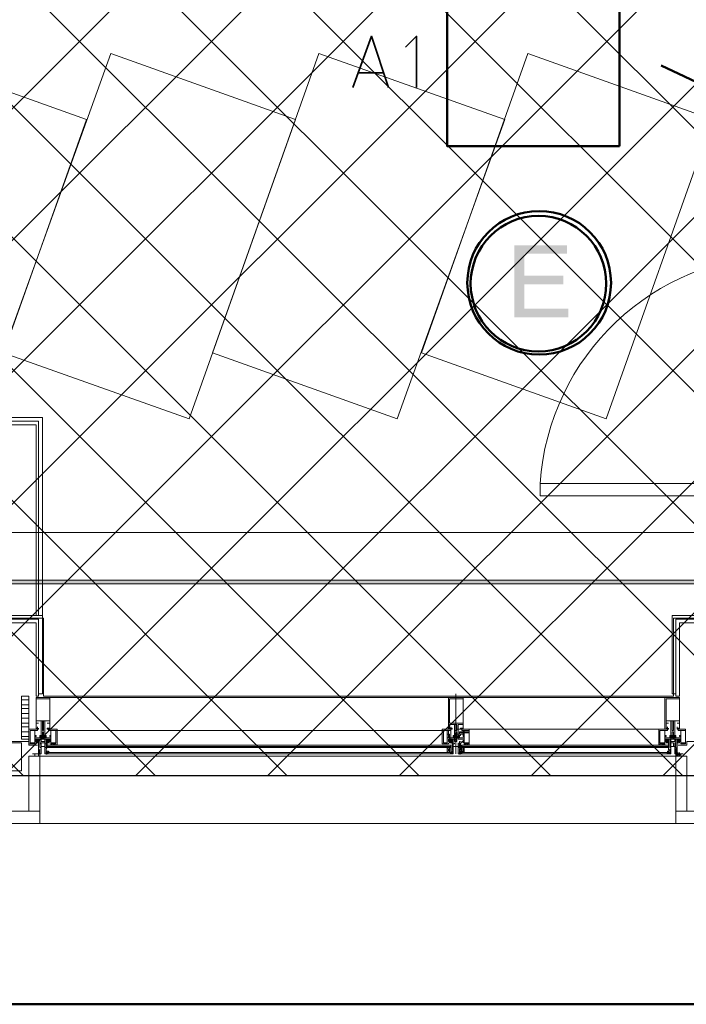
# Model space of a CAD drawing. Header units: millimetres. Extents: x 0.9 to 32.8, y 0.3 to 23.1.
# Tile 68 of 111: x 18.3 to 19.2, y 0.4 to 1.7. Entities that reach past the tile are written whole.
import ezdxf

# ---------------------------------------------------------------- set-up
doc = ezdxf.new("R2010")
doc.units = ezdxf.units.MM
doc.layers.add('PDF_Geometry', color=9, linetype='Continuous', true_color=0x808080)
doc.layers.add('PDF_Solid Fills', color=7, linetype='Continuous')

msp = doc.modelspace()

# ---------------------------------------------------------------- hatches: boundary and pattern name
h = msp.add_hatch()
h.set_pattern_fill('ANSI37', color=256, scale=0.04)
h.paths.add_polyline_path([(14.5873, 4.1666), (23.317, 4.1666), (23.317, 0.705), (14.5873, 0.705)])
at = {"layer": 'PDF_Solid Fills', "transparency": 33554559}
msp.add_hatch(color=256, dxfattribs=at).paths.add_polyline_path([(19.0738, 1.4283), (19.0021, 1.4283), (19.0021, 1.33), (19.0755, 1.33), (19.0755, 1.3416), (19.0154, 1.3416), (19.0154, 1.375), (19.0688, 1.375), (19.0688, 1.3866), (19.0154, 1.3866), (19.0154, 1.4166), (19.0738, 1.4166)])
at = {"layer": 'PDF_Solid Fills', "true_color": 0x808080, "transparency": 33554559}
msp.add_hatch(color=8, dxfattribs=at).paths.add_polyline_path([(28.2152, 0.9683), (28.2152, 0.9716), (1.3427, 0.9716), (1.3427, 0.9666), (28.2152, 0.9666)])

# ---------------------------------------------------------------- linework, layer by layer
msp.add_lwpolyline([(14.5873, 4.1666), (23.317, 4.1666), (23.317, 0.705), (14.5873, 0.705)], close=True)
at = {"layer": 'PDF_Geometry', "color": 5, "lineweight": 50}
msp.add_lwpolyline([(32.6933, 0.3933), (32.6933, 22.9893), (1.0026, 22.9893), (1.0026, 0.3933)], close=True, dxfattribs=at)
at = {"layer": 'PDF_Geometry', "color": 254, "lineweight": 18, "true_color": 0xdcdcdc}
for points in [[(19.3154, 1.0366), (19.3154, 2.8999), (15.8622, 2.8999), (15.8622, 1.0366)], [(18.2638, 1.0366), (19.3154, 1.0366), (19.3154, 0.92), (19.2188, 0.92), (19.2188, 0.8133), (18.3605, 0.8133), (18.3605, 0.92), (18.2638, 0.92)]]:
    msp.add_lwpolyline(points, close=True, dxfattribs=at)
at = {"layer": 'PDF_Geometry', "color": 3, "lineweight": 50}
msp.add_lwpolyline([(19.1454, 1.5633), (19.1454, 1.7999), (18.9105, 1.7999), (18.9105, 1.5633)], close=True, dxfattribs=at)
at = {"layer": 'PDF_Geometry', "color": 7, "lineweight": 35}
for points in [[(18.7821, 1.6433), (18.8071, 1.7133), (18.8305, 1.6433)], [(18.8688, 1.6433), (18.8688, 1.7133), (18.8538, 1.6983)], [(18.8238, 1.6633), (18.7888, 1.6633)], [(18.3638, 0.735), (18.3655, 0.735), (18.3638, 0.735)], [(18.3655, 0.7366), (18.3671, 0.735), (18.3655, 0.7366)], [(18.3671, 0.7366), (18.3671, 0.7383)], [(18.9171, 0.735), (18.9171, 0.7366), (18.9155, 0.735)], [(18.9171, 0.7366), (18.9155, 0.735), (18.9155, 0.7366)], [(18.9271, 0.7366), (18.9288, 0.735), (18.9271, 0.7366)], [(18.9288, 0.735), (18.9271, 0.735)], [(18.9304, 0.7366), (18.9304, 0.7383)], [(19.2121, 0.735), (19.2121, 0.7366), (19.2105, 0.735)], [(19.2121, 0.7366), (19.2105, 0.735), (19.2105, 0.7366)]]:
    msp.add_lwpolyline(points, dxfattribs=at)
at = {"layer": 'PDF_Geometry', "lineweight": 18}
for points in [[(18.0221, 1.2816), (18.2738, 1.1916), (18.4188, 1.5999), (18.1671, 1.6899)], [(18.3055, 1.2816), (18.5588, 1.1916), (18.7038, 1.5999), (18.4521, 1.6899)], [(18.5905, 1.2816), (18.8421, 1.1916), (18.9888, 1.5999), (18.7355, 1.6899)], [(18.8755, 1.2816), (19.1271, 1.1916), (19.2721, 1.5999), (19.0205, 1.6899)], [(19.3638, 1.0866), (19.3638, 1.1033), (19.0371, 1.1033), (19.0371, 1.0866)], [(18.3405, 0.755), (18.3405, 0.8133), (18.3305, 0.8133), (18.3305, 0.755)], [(18.3505, 0.8133), (18.3538, 0.8133)], [(18.3521, 0.77), (18.3521, 0.7683), (18.3538, 0.7683), (18.3538, 0.77), (18.3538, 0.7683), (18.3521, 0.7683), (18.3521, 0.77), (18.3505, 0.77), (18.3505, 0.7683), (18.3505, 0.8116), (18.3688, 0.8116), (18.3688, 0.7683), (18.3688, 0.77), (18.3655, 0.77), (18.3671, 0.77), (18.3671, 0.7683), (18.3655, 0.7683), (18.3655, 0.77), (18.3688, 0.77), (18.3688, 0.7766), (18.3655, 0.7766), (18.3688, 0.7766), (18.3688, 0.78), (18.3621, 0.78), (18.3621, 0.7616), (18.3621, 0.7583), (18.3605, 0.7583), (18.3621, 0.7583), (18.3621, 0.76), (18.3605, 0.76), (18.3605, 0.765), (18.3588, 0.765), (18.3588, 0.76), (18.3571, 0.76), (18.3571, 0.7583), (18.3571, 0.78), (18.3505, 0.78), (18.3505, 0.7766), (18.3538, 0.7766), (18.3505, 0.7766), (18.3505, 0.77), (18.3521, 0.77), (18.3521, 0.7683), (18.3505, 0.77), (18.3521, 0.7683), (18.3521, 0.77), (18.3521, 0.7716)], [(18.3688, 0.78), (18.3688, 0.81), (18.3505, 0.81), (18.3505, 0.78)], [(18.9321, 0.7766), (18.9321, 0.81), (18.9138, 0.81), (18.9138, 0.7766)], [(19.2271, 0.78), (19.2271, 0.81), (19.2088, 0.81), (19.2088, 0.78)], [(18.3605, 0.7666), (18.3605, 0.78), (18.3588, 0.78), (18.3588, 0.7666)], [(19.2188, 0.7666), (19.2188, 0.78), (19.2171, 0.78), (19.2171, 0.7666)], [(18.3488, 0.7666), (18.3421, 0.7666), (18.3421, 0.75), (18.3488, 0.75)], [(18.3521, 0.77), (18.3505, 0.77), (18.3505, 0.7683), (18.3538, 0.7683), (18.3521, 0.7683)], [(18.3505, 0.7683), (18.3505, 0.77), (18.3505, 0.7683), (18.3521, 0.77)], [(18.3705, 0.7666), (18.3771, 0.7666), (18.3771, 0.75), (18.3705, 0.75)], [(18.9104, 0.7666), (18.9055, 0.7666), (18.9055, 0.75), (18.9104, 0.75)], [(18.9138, 0.77), (18.9155, 0.77), (18.9155, 0.7683), (18.9171, 0.7683), (18.9121, 0.7683), (18.9138, 0.7683)], [(18.9238, 0.7666), (18.9238, 0.775), (18.9205, 0.775), (18.9205, 0.7666)], [(18.9304, 0.77), (18.9321, 0.77), (18.9321, 0.7683), (18.9288, 0.7683), (18.9288, 0.77)], [(18.9321, 0.76), (18.9321, 0.7666), (18.9338, 0.7666), (18.9321, 0.765), (18.9321, 0.7616), (18.9338, 0.76)], [(18.9338, 0.7666), (18.9404, 0.7666), (18.9404, 0.75), (18.9338, 0.75)], [(19.2071, 0.7666), (19.2004, 0.7666), (19.2004, 0.75), (19.2071, 0.75)], [(19.2105, 0.7716), (19.2105, 0.77), (19.2105, 0.7683), (19.2121, 0.7683), (19.2071, 0.7683), (19.2088, 0.7683), (19.2088, 0.77), (19.2088, 0.7683), (19.2105, 0.77), (19.2088, 0.7683), (19.2105, 0.77)], [(19.2105, 0.77), (19.2121, 0.7683), (19.2105, 0.7683)], [(19.2238, 0.7683), (19.2254, 0.7683), (19.2254, 0.77)], [(19.2288, 0.7666), (19.2354, 0.7666), (19.2354, 0.75), (19.2288, 0.75)], [(18.3571, 0.7516), (18.3621, 0.7516), (18.3621, 0.755), (18.3571, 0.755)], [(18.3621, 0.7483), (18.3621, 0.755), (18.3571, 0.755), (18.3638, 0.755), (18.3638, 0.7483)], [(18.3588, 0.76), (18.3588, 0.7583)], [(18.3605, 0.7583), (18.3605, 0.7566)], [(18.3638, 0.7583), (18.3638, 0.7566)], [(18.3705, 0.7516), (18.3671, 0.7516), (18.3671, 0.75), (18.3655, 0.75), (18.3655, 0.755), (18.3705, 0.755)], [(18.3655, 0.7533), (18.3671, 0.755), (18.3655, 0.755)], [(18.9138, 0.7566), (18.9138, 0.7616), (18.9105, 0.7616), (18.9105, 0.7566)], [(18.9121, 0.7566), (18.9121, 0.7616), (18.9105, 0.7616), (18.9105, 0.7566)], [(18.9204, 0.7583), (18.9188, 0.7566), (18.9188, 0.7583), (18.9188, 0.76), (18.9188, 0.7583), (18.9204, 0.76), (18.9204, 0.7583), (18.9221, 0.7566), (18.9221, 0.7583)], [(18.9188, 0.75), (18.9188, 0.755), (18.9238, 0.755), (18.9188, 0.755)], [(18.9238, 0.7516), (18.9204, 0.7516), (18.9204, 0.755), (18.9238, 0.755)], [(18.9321, 0.7616), (18.9321, 0.765), (18.9271, 0.765), (18.9271, 0.7616)], [(19.2154, 0.7483), (19.2154, 0.755), (19.2188, 0.755), (19.2138, 0.755), (19.2138, 0.7483)], [(19.2188, 0.7516), (19.2154, 0.7516), (19.2154, 0.755), (19.2205, 0.755), (19.2205, 0.7516)], [(19.2288, 0.7516), (19.2254, 0.7516), (19.2254, 0.75), (19.2238, 0.75), (19.2238, 0.755), (19.2288, 0.755)], [(19.2238, 0.7533), (19.2254, 0.755), (19.2238, 0.755)], [(18.3538, 0.735), (18.3455, 0.735), (18.3538, 0.735), (18.3538, 0.7483)], [(18.3555, 0.7483), (18.3555, 0.7433), (18.3571, 0.7433), (18.3571, 0.745), (18.3605, 0.745), (18.3571, 0.745), (18.3571, 0.7483)], [(18.3638, 0.7483), (18.3638, 0.7433), (18.3621, 0.7433), (18.3621, 0.745), (18.3588, 0.745), (18.3621, 0.745), (18.3621, 0.7483)], [(18.3638, 0.7483), (18.3638, 0.7466), (18.3638, 0.745), (18.3638, 0.7433), (18.3638, 0.7483), (18.3638, 0.7466)], [(18.3655, 0.7466), (18.9155, 0.7466)], [(18.3655, 0.7433), (18.9155, 0.7433)], [(18.3721, 0.7466), (18.3721, 0.7483), (18.3705, 0.7483), (18.3705, 0.7466)], [(18.3738, 0.7483), (18.3738, 0.7466), (18.3738, 0.7483), (18.3738, 0.7466)], [(18.3755, 0.7483), (18.3755, 0.7466), (18.3755, 0.7483), (18.3755, 0.7466)], [(18.9138, 0.7366), (18.9138, 0.7433), (18.9105, 0.7433), (18.9105, 0.7366)], [(18.9121, 0.7383), (18.9121, 0.7416), (18.9105, 0.7416), (18.9105, 0.7383)], [(18.9188, 0.7483), (18.9171, 0.7483), (18.9171, 0.7433), (18.9188, 0.7433), (18.9188, 0.745), (18.9238, 0.745), (18.9188, 0.745)], [(18.9271, 0.7483), (18.9271, 0.7433), (18.9255, 0.7433), (18.9255, 0.745), (18.9204, 0.745), (18.9255, 0.745), (18.9255, 0.7483)], [(18.9271, 0.7433), (18.9271, 0.745), (18.9255, 0.745), (18.9255, 0.7433)], [(18.9271, 0.735), (18.9304, 0.735), (18.9304, 0.7466), (19.2121, 0.7466), (18.9304, 0.7466), (18.9271, 0.7366)], [(18.9304, 0.7366), (18.9271, 0.7366), (18.9271, 0.7416), (18.9288, 0.7416), (18.9288, 0.7466), (18.9304, 0.7466)], [(19.2121, 0.7433), (18.9304, 0.7433)], [(18.9338, 0.7366), (18.9338, 0.7433), (18.9321, 0.7433), (18.9321, 0.7366)], [(18.9338, 0.7383), (18.9338, 0.7416), (18.9321, 0.7416), (18.9321, 0.7383)], [(18.9338, 0.7466), (18.9355, 0.7483), (18.9338, 0.7466), (18.9355, 0.7483)], [(18.9371, 0.7466), (18.9371, 0.7483), (18.9371, 0.7466), (18.9371, 0.7483)], [(18.9388, 0.7466), (18.9388, 0.7483)], [(19.2004, 0.7466), (19.2004, 0.7483), (19.2004, 0.7466), (19.2004, 0.7483)], [(19.2021, 0.7483), (19.2021, 0.7466), (19.2021, 0.7483), (19.2021, 0.7466)], [(19.2071, 0.7466), (19.2071, 0.7483), (19.2038, 0.7483), (19.2038, 0.7466)], [(19.2054, 0.7466), (19.2038, 0.7466), (19.2054, 0.7466), (19.2038, 0.7483), (19.2071, 0.7466), (19.2054, 0.7483), (19.2071, 0.7466), (19.2071, 0.7483), (19.2054, 0.7466), (19.2071, 0.7483)], [(19.2054, 0.7483), (19.2071, 0.7483), (19.2038, 0.7466), (19.2054, 0.7483), (19.2038, 0.7483)], [(19.2138, 0.7483), (19.2138, 0.7433), (19.2154, 0.7433), (19.2154, 0.745), (19.2188, 0.745), (19.2154, 0.745), (19.2154, 0.7483)], [(19.2221, 0.7483), (19.2221, 0.7433), (19.2205, 0.7433), (19.2205, 0.745), (19.2171, 0.745), (19.2205, 0.745), (19.2205, 0.7483)], [(19.2221, 0.745), (19.2221, 0.7433), (19.2221, 0.7483), (19.2221, 0.7466), (19.2221, 0.7483), (19.2221, 0.7466)], [(19.2238, 0.735), (19.2321, 0.735), (19.2238, 0.735), (19.2238, 0.7483)], [(18.3555, 0.6566), (18.3555, 0.7316), (18.3405, 0.7316), (18.3405, 0.6566)], [(18.3555, 0.7316), (18.3505, 0.7316), (18.3488, 0.7316), (18.3488, 0.735), (18.3505, 0.735), (18.3555, 0.735)], [(18.3555, 0.7383), (18.3538, 0.735), (18.3538, 0.7366), (18.3555, 0.7366)], [(18.9155, 0.7366), (18.9155, 0.735), (18.9155, 0.7366), (18.9171, 0.7366), (18.9171, 0.7383), (18.9155, 0.7383)], [(18.9271, 0.7366), (18.9304, 0.7366), (18.9288, 0.7383), (18.9271, 0.7383)], [(19.2121, 0.7366), (19.2121, 0.7383), (19.2105, 0.7383), (19.2105, 0.7366)], [(19.2221, 0.7316), (19.2271, 0.7316), (19.2288, 0.7316), (19.2288, 0.7333), (19.2271, 0.735), (19.2271, 0.7333), (19.2271, 0.7316), (19.2288, 0.7316), (19.2271, 0.7316), (19.2254, 0.7316), (19.2254, 0.7333), (19.2254, 0.735), (19.2254, 0.7333), (19.2254, 0.7316), (19.2254, 0.7333), (19.2254, 0.735), (19.2254, 0.7333), (19.2254, 0.735), (19.2254, 0.7366), (19.2254, 0.735), (19.2254, 0.7366), (19.2254, 0.735), (19.2254, 0.7366), (19.2254, 0.735), (19.2271, 0.735), (19.2271, 0.7366), (19.2271, 0.735), (19.2271, 0.7366), (19.2271, 0.735), (19.2271, 0.7366), (19.2271, 0.735), (19.2221, 0.735)], [(19.2371, 0.6566), (19.2371, 0.7316), (19.2221, 0.7316), (19.2221, 0.6566)], [(19.2238, 0.735), (19.2238, 0.7333), (19.2254, 0.7333), (19.2271, 0.7333), (19.2254, 0.7333), (19.2254, 0.7316), (19.2238, 0.7316), (19.2238, 0.735), (19.2254, 0.735)], [(19.2254, 0.735), (19.2254, 0.7333), (19.2254, 0.7316), (19.2254, 0.7333)], [(19.2254, 0.735), (19.2254, 0.7333)], [(19.2271, 0.735), (19.2271, 0.7333)], [(19.2271, 0.735), (19.2271, 0.7333)], [(18.1888, 0.6566), (18.3555, 0.6566), (18.3555, 0.64), (18.1888, 0.64), (18.0205, 0.64), (18.0205, 0.6566)], [(19.3888, 0.6566), (19.5571, 0.6566), (19.5571, 0.64), (19.3888, 0.64), (19.2221, 0.64), (19.2221, 0.6566)]]:
    msp.add_lwpolyline(points, close=True, dxfattribs=at)
at = {"layer": 'PDF_Geometry', "color": 1, "lineweight": 50}
msp.add_lwpolyline([(19.3371, 1.6099), (19.2021, 1.6733)], dxfattribs=at)
at = {"layer": 'PDF_Geometry', "lineweight": 18}
for points in [[(18.0171, 0.9233), (18.0171, 1.1933), (18.3588, 1.1933), (18.3588, 0.9233)], [(18.0221, 0.9233), (18.0221, 1.1883), (18.3538, 1.1883), (18.3538, 0.9233)], [(18.0271, 0.9233), (18.0271, 1.1833), (18.3505, 1.1833), (18.3505, 0.9233)], [(18.3538, 0.8166), (18.3588, 0.8166), (18.3588, 0.9233), (18.2371, 0.9233)], [(18.3538, 0.8133), (18.3538, 0.9183), (18.2371, 0.9183)], [(18.3505, 0.8133), (18.3505, 0.9133), (18.2371, 0.9133)], [(19.2221, 0.8166), (19.2171, 0.8166), (19.2171, 0.9233), (19.3404, 0.9233)], [(19.3404, 0.9183), (19.2221, 0.9183), (19.2221, 0.8133), (19.2271, 0.8133), (19.2271, 0.9133), (19.3404, 0.9133)], [(18.3305, 0.8083), (18.3405, 0.8083)], [(18.3588, 0.8116), (19.2171, 0.8116)], [(18.9271, 0.76), (18.9255, 0.76), (18.9255, 0.7583), (18.9238, 0.7583), (18.9238, 0.76), (18.9204, 0.76), (18.9204, 0.7583), (18.9204, 0.76), (18.9188, 0.76), (18.9188, 0.7566), (18.9271, 0.7566), (18.9255, 0.7566), (18.9255, 0.7583), (18.9255, 0.7616), (18.9238, 0.7616), (18.9255, 0.7616), (18.9255, 0.775), (18.9321, 0.775), (18.9321, 0.77), (18.9288, 0.77), (18.9288, 0.7683), (18.9288, 0.77), (18.9321, 0.77), (18.9321, 0.7683), (18.9321, 0.8116), (18.9121, 0.8116), (18.9121, 0.7683), (18.9138, 0.7683), (18.9138, 0.77), (18.9155, 0.77), (18.9155, 0.7683), (18.9171, 0.7683), (18.9171, 0.77), (18.9138, 0.77), (18.9138, 0.775), (18.9204, 0.775), (18.9204, 0.7583), (18.9204, 0.76), (18.9221, 0.76), (18.9204, 0.7616), (18.9221, 0.7633), (18.9221, 0.765), (18.9238, 0.765), (18.9238, 0.7633), (18.9238, 0.76), (18.9238, 0.7583), (18.9255, 0.7583), (18.9255, 0.7566), (18.9271, 0.7566)], [(18.9221, 0.8166), (18.9221, 0.735)], [(19.2105, 0.77), (19.2088, 0.77), (19.2088, 0.7766), (19.2121, 0.7766), (19.2088, 0.7766), (19.2088, 0.78), (19.2154, 0.78), (19.2154, 0.7616), (19.2154, 0.7583), (19.2154, 0.76), (19.2171, 0.76), (19.2171, 0.765), (19.2188, 0.765), (19.2188, 0.76), (19.2205, 0.76), (19.2205, 0.7583), (19.2188, 0.7583), (19.2205, 0.7583), (19.2205, 0.78), (19.2271, 0.78), (19.2271, 0.7766), (19.2238, 0.7766), (19.2271, 0.7766), (19.2271, 0.77), (19.2238, 0.77), (19.2238, 0.7683), (19.2254, 0.7683), (19.2254, 0.77), (19.2238, 0.77), (19.2271, 0.77), (19.2271, 0.7683), (19.2271, 0.8116), (19.2071, 0.8116), (19.2071, 0.7683), (19.2088, 0.7683), (19.2088, 0.77), (19.2105, 0.77), (19.2105, 0.7683), (19.2121, 0.7683), (19.2121, 0.77), (19.2121, 0.7683)], [(18.3305, 0.8016), (18.3405, 0.8016)], [(18.3305, 0.7966), (18.3405, 0.7966)], [(18.3305, 0.79), (18.3405, 0.79)], [(18.3305, 0.7833), (18.3405, 0.7833)], [(18.3305, 0.7766), (18.3405, 0.7766)], [(18.3305, 0.7716), (18.3405, 0.7716)], [(18.3538, 0.7516), (18.3538, 0.75), (18.3505, 0.75), (18.3505, 0.7516), (18.3521, 0.7516), (18.3488, 0.7516), (18.3488, 0.755), (18.3571, 0.755), (18.3571, 0.7566), (18.3488, 0.7566), (18.3488, 0.7583), (18.3505, 0.7583), (18.3505, 0.76), (18.3488, 0.76), (18.3488, 0.7666), (18.3521, 0.7666), (18.3521, 0.7683), (18.3405, 0.7683), (18.3405, 0.7483), (18.3488, 0.7483), (18.3488, 0.75)], [(18.3505, 0.7683), (18.3505, 0.77), (18.3505, 0.7716)], [(18.3521, 0.7683), (18.3538, 0.7683)], [(18.3671, 0.755), (18.3688, 0.755), (18.3705, 0.7533), (18.3688, 0.755), (18.3655, 0.75), (18.3688, 0.755), (18.3655, 0.7516), (18.3655, 0.75), (18.3671, 0.75), (18.3671, 0.7516), (18.3705, 0.7516), (18.3705, 0.755), (18.3621, 0.755), (18.3621, 0.7566), (18.3705, 0.7566), (18.3705, 0.7583), (18.3688, 0.7583), (18.3688, 0.76), (18.3705, 0.76), (18.3705, 0.7666), (18.3671, 0.7666), (18.3671, 0.7683), (18.3788, 0.7683), (18.3788, 0.7483), (18.3788, 0.7466)], [(18.3671, 0.7683), (18.3688, 0.77), (18.3671, 0.7683), (18.3688, 0.7683), (18.3688, 0.77), (18.3671, 0.77), (18.3655, 0.77), (18.3671, 0.77), (18.3671, 0.7683), (18.3655, 0.7683), (18.3671, 0.7683), (18.3671, 0.77), (18.3655, 0.7683), (18.3655, 0.77), (18.3688, 0.7683), (18.3671, 0.77), (18.3688, 0.7683), (18.3688, 0.77), (18.3688, 0.7683)], [(18.3655, 0.7683), (18.3655, 0.77), (18.3671, 0.77)], [(18.3671, 0.7683), (18.3655, 0.7683), (18.3671, 0.7683)], [(18.3688, 0.77), (18.3688, 0.7716)], [(18.9121, 0.7666), (18.3688, 0.7666)], [(18.9038, 0.7666), (18.3788, 0.7666)], [(18.9171, 0.7533), (18.9138, 0.75), (18.9171, 0.75), (18.9171, 0.74), (18.9188, 0.74), (18.9188, 0.7416), (18.9188, 0.735), (18.9188, 0.7366), (18.9171, 0.7366), (18.9171, 0.735), (18.9188, 0.735), (18.9188, 0.7433), (18.9171, 0.7433), (18.9171, 0.7483), (18.9204, 0.7483), (18.9204, 0.75), (18.9204, 0.7483), (18.9188, 0.7483), (18.9188, 0.75), (18.9171, 0.75), (18.9171, 0.7516), (18.9171, 0.75), (18.9138, 0.75), (18.9138, 0.7516), (18.9121, 0.7516), (18.9121, 0.755), (18.9171, 0.755), (18.9155, 0.755), (18.9204, 0.755), (18.9204, 0.7566), (18.9121, 0.7566), (18.9121, 0.7583), (18.9138, 0.7583), (18.9138, 0.76), (18.9121, 0.76), (18.9121, 0.7666), (18.9155, 0.7666), (18.9155, 0.7683), (18.9038, 0.7683), (18.9038, 0.7483), (18.9121, 0.7483), (18.9121, 0.75)], [(18.9121, 0.7683), (18.9138, 0.7683), (18.9121, 0.7683), (18.9121, 0.77)], [(18.9138, 0.7683), (18.9155, 0.77), (18.9138, 0.7683), (18.9138, 0.77), (18.9138, 0.7716)], [(18.9138, 0.77), (18.9155, 0.7683), (18.9138, 0.77), (18.9155, 0.7683), (18.9171, 0.7683), (18.9155, 0.7683), (18.9155, 0.77), (18.9155, 0.7716)], [(18.9171, 0.755), (18.9138, 0.7516), (18.9155, 0.755), (18.9155, 0.7666)], [(18.9171, 0.7683), (18.9171, 0.77)], [(18.9238, 0.7683), (19.1988, 0.7683)], [(18.9355, 0.7483), (18.9338, 0.7483), (18.9338, 0.7466), (18.9355, 0.7466), (18.9355, 0.7483), (18.9338, 0.7483), (18.9338, 0.75), (18.9338, 0.7483), (18.9404, 0.7483), (18.9404, 0.7683), (18.9304, 0.7683), (18.9304, 0.7666), (18.9338, 0.7666), (18.9338, 0.76), (18.9321, 0.76), (18.9321, 0.7583), (18.9338, 0.7583), (18.9338, 0.7566), (18.9255, 0.7566), (18.9255, 0.755), (18.9338, 0.755), (18.9338, 0.7516), (18.9304, 0.7516), (18.9304, 0.75), (18.9288, 0.75)], [(18.9288, 0.76), (18.9255, 0.76), (18.9255, 0.7683), (18.9255, 0.76), (18.9288, 0.76), (18.9288, 0.7616), (18.9255, 0.7616)], [(18.9288, 0.77), (18.9304, 0.7683), (18.9321, 0.77), (18.9288, 0.7683), (18.9304, 0.77), (18.9288, 0.7683), (18.9288, 0.77), (18.9304, 0.77), (18.9321, 0.77)], [(18.9288, 0.7683), (18.9304, 0.7683), (18.9288, 0.7683)], [(18.9321, 0.7683), (18.9304, 0.77), (18.9321, 0.7683)], [(18.9304, 0.7683), (18.9321, 0.7683), (18.9304, 0.7683)], [(18.9321, 0.7683), (18.9321, 0.77), (18.9321, 0.7716)], [(19.2121, 0.7516), (19.2121, 0.75), (19.2088, 0.75), (19.2088, 0.7516), (19.2105, 0.7516), (19.2071, 0.7516), (19.2071, 0.755), (19.2154, 0.755), (19.2154, 0.7566), (19.2071, 0.7566), (19.2071, 0.7583), (19.2088, 0.7583), (19.2088, 0.76), (19.2071, 0.76), (19.2071, 0.7666), (19.2105, 0.7666), (19.2105, 0.7683), (19.1988, 0.7683), (19.1988, 0.7483), (19.2071, 0.7483), (19.2071, 0.75)], [(19.2105, 0.7683), (19.2088, 0.77), (19.2105, 0.7683), (19.2071, 0.7683), (19.2071, 0.77)], [(19.2088, 0.7683), (19.2088, 0.77), (19.2088, 0.7716)], [(19.2105, 0.7683), (19.2121, 0.7683), (19.2105, 0.7683)], [(19.2238, 0.7516), (19.2238, 0.75), (19.2254, 0.75), (19.2254, 0.7516), (19.2288, 0.7516), (19.2288, 0.755), (19.2205, 0.755), (19.2205, 0.7566), (19.2288, 0.7566), (19.2288, 0.7583), (19.2271, 0.7583), (19.2271, 0.76), (19.2288, 0.76), (19.2288, 0.7666), (19.2254, 0.7666), (19.2254, 0.7683), (19.2354, 0.7683), (19.2354, 0.7483), (19.2288, 0.7483), (19.2288, 0.75)], [(19.2271, 0.77), (19.2271, 0.7716), (19.2271, 0.77), (19.2271, 0.7683), (19.2271, 0.77), (19.2254, 0.77), (19.2238, 0.77), (19.2254, 0.77), (19.2254, 0.7683), (19.2238, 0.7683), (19.2254, 0.7683), (19.2271, 0.7683), (19.2254, 0.77), (19.2271, 0.7683), (19.2254, 0.77), (19.2238, 0.77), (19.2238, 0.7683)], [(19.2238, 0.77), (19.2238, 0.7716)], [(19.2254, 0.7683), (19.2238, 0.7683), (19.2254, 0.7683)], [(19.2254, 0.7683), (19.2271, 0.77), (19.2254, 0.7683)], [(18.3305, 0.765), (18.3405, 0.765)], [(18.3305, 0.7583), (18.3405, 0.7583)], [(18.3505, 0.755), (18.3488, 0.7533), (18.3505, 0.755), (18.3521, 0.755), (18.3488, 0.7516), (18.3521, 0.7516), (18.3505, 0.7516), (18.3505, 0.75), (18.3538, 0.75), (18.3538, 0.755), (18.3488, 0.755), (18.3488, 0.7516), (18.3488, 0.7533), (18.3505, 0.7516), (18.3521, 0.75), (18.3521, 0.7516), (18.3488, 0.755)], [(18.3488, 0.7516), (18.3488, 0.7533)], [(18.3538, 0.75), (18.3505, 0.755), (18.3538, 0.75)], [(18.3538, 0.75), (18.3538, 0.7516), (18.3521, 0.75), (18.3538, 0.7516), (18.3505, 0.755), (18.3538, 0.7533), (18.3538, 0.755), (18.3521, 0.755)], [(18.3521, 0.7516), (18.3538, 0.755), (18.3505, 0.7516), (18.3538, 0.755)], [(18.3538, 0.7533), (18.3505, 0.75), (18.3538, 0.75), (18.3538, 0.74), (18.3555, 0.74), (18.3555, 0.7416), (18.3555, 0.735), (18.3555, 0.7366), (18.3538, 0.7366), (18.3538, 0.735), (18.3571, 0.735), (18.3571, 0.7433), (18.3555, 0.7433)], [(18.3505, 0.7516), (18.3505, 0.7533)], [(18.3571, 0.76), (18.3571, 0.7583), (18.3588, 0.7566), (18.3555, 0.76), (18.3571, 0.76), (18.3571, 0.7583), (18.3588, 0.7583), (18.3571, 0.7583), (18.3571, 0.76), (18.3605, 0.76), (18.3605, 0.7583), (18.3621, 0.7583), (18.3621, 0.76), (18.3638, 0.76), (18.3638, 0.7566), (18.3555, 0.7566), (18.3555, 0.76), (18.3555, 0.7583), (18.3555, 0.7566), (18.3555, 0.7583), (18.3571, 0.7566), (18.3555, 0.7583), (18.3571, 0.7566), (18.3571, 0.7583)], [(18.3555, 0.7566), (18.3571, 0.7583), (18.3588, 0.76), (18.3605, 0.7583), (18.3621, 0.7566), (18.3605, 0.7583), (18.3605, 0.76)], [(18.3555, 0.76), (18.3555, 0.7583), (18.3571, 0.76), (18.3555, 0.7566), (18.3571, 0.7583), (18.3571, 0.7566), (18.3588, 0.7583), (18.3588, 0.7566), (18.3588, 0.7583), (18.3588, 0.76), (18.3588, 0.7583), (18.3571, 0.7566)], [(18.3571, 0.75), (18.3555, 0.75), (18.3555, 0.755), (18.3605, 0.755)], [(18.3588, 0.755), (18.3588, 0.7566), (18.3571, 0.7583), (18.3571, 0.76), (18.3588, 0.7583), (18.3605, 0.7566), (18.3605, 0.755), (18.3571, 0.755), (18.3571, 0.7516), (18.3621, 0.7516)], [(18.3588, 0.7566), (18.3605, 0.7583), (18.3605, 0.76), (18.3605, 0.7583), (18.3605, 0.76), (18.3605, 0.7583), (18.3621, 0.7566), (18.3621, 0.7583), (18.3621, 0.76), (18.3621, 0.7583), (18.3605, 0.7566)], [(18.3605, 0.7583), (18.3588, 0.7583), (18.3605, 0.7583)], [(18.3638, 0.7583), (18.3621, 0.76), (18.3638, 0.7583), (18.3638, 0.76), (18.3605, 0.7566), (18.3605, 0.7583)], [(18.3638, 0.7566), (18.3621, 0.7583), (18.3638, 0.7566)], [(18.3621, 0.7566), (18.3638, 0.7583), (18.3621, 0.7566), (18.3638, 0.7583), (18.3638, 0.7566)], [(18.3705, 0.7533), (18.3705, 0.7516), (18.3655, 0.755), (18.3688, 0.7516), (18.3655, 0.755), (18.3671, 0.7516), (18.3671, 0.75), (18.3671, 0.7516), (18.3705, 0.755)], [(18.3655, 0.7533), (18.3671, 0.75), (18.3655, 0.7516), (18.3655, 0.75), (18.3655, 0.7516)], [(18.3688, 0.7516), (18.3705, 0.7533), (18.3688, 0.7516)], [(18.3688, 0.7516), (18.3688, 0.7533)], [(18.9138, 0.7616), (18.9138, 0.7566), (18.9138, 0.7616), (18.9138, 0.7566), (18.9138, 0.755), (18.9171, 0.7533), (18.9155, 0.755), (18.9171, 0.755), (18.9121, 0.7516), (18.9155, 0.755), (18.9138, 0.755), (18.9121, 0.7533), (18.9121, 0.755)], [(18.9121, 0.7533), (18.9121, 0.7516), (18.9138, 0.7516), (18.9138, 0.75), (18.9171, 0.75), (18.9171, 0.755), (18.9155, 0.755), (18.9171, 0.755), (18.9121, 0.755), (18.9121, 0.7516), (18.9121, 0.7533), (18.9138, 0.7516), (18.9155, 0.75), (18.9138, 0.7516), (18.9121, 0.755), (18.9171, 0.75), (18.9138, 0.755), (18.9171, 0.7516), (18.9155, 0.75), (18.9171, 0.7516), (18.9171, 0.75)], [(18.9138, 0.7516), (18.9138, 0.7533)], [(18.9155, 0.7616), (18.9155, 0.7566)], [(18.9238, 0.7566), (18.9238, 0.7583), (18.9221, 0.7566), (18.9221, 0.7583), (18.9221, 0.76), (18.9221, 0.7583), (18.9221, 0.76), (18.9221, 0.7583), (18.9204, 0.7566), (18.9188, 0.7566), (18.9204, 0.7583), (18.9221, 0.76), (18.9204, 0.7583), (18.9188, 0.7566)], [(18.9221, 0.7566), (18.9204, 0.7583), (18.9188, 0.76), (18.9204, 0.7566), (18.9188, 0.7566), (18.9188, 0.7583), (18.9204, 0.7566), (18.9188, 0.7583)], [(18.9221, 0.755), (18.9221, 0.7566), (18.9221, 0.7583), (18.9204, 0.7566), (18.9221, 0.7583), (18.9238, 0.76), (18.9238, 0.7583), (18.9238, 0.76), (18.9238, 0.7583), (18.9238, 0.76)], [(18.9238, 0.7583), (18.9238, 0.7566), (18.9221, 0.7583), (18.9204, 0.76)], [(18.9238, 0.7533), (18.9204, 0.7533)], [(18.9221, 0.7583), (18.9238, 0.7583), (18.9221, 0.7583)], [(18.9238, 0.755), (18.9238, 0.7566), (18.9255, 0.7583), (18.9255, 0.76), (18.9271, 0.7583), (18.9255, 0.76), (18.9271, 0.7566), (18.9255, 0.7583), (18.9255, 0.7566)], [(18.9255, 0.7583), (18.9255, 0.76), (18.9238, 0.7566), (18.9271, 0.7583), (18.9255, 0.7566), (18.9271, 0.7583), (18.9255, 0.7566), (18.9271, 0.7566), (18.9271, 0.76), (18.9271, 0.7583)], [(18.9255, 0.7566), (18.9238, 0.7583), (18.9255, 0.7566)], [(18.9404, 0.765), (18.9288, 0.765), (18.9288, 0.7633), (18.9404, 0.7633)], [(18.9321, 0.75), (18.9321, 0.7516), (18.9321, 0.7533)], [(18.9338, 0.7516), (18.9338, 0.7533)], [(19.2105, 0.755), (19.2121, 0.755), (19.2121, 0.7533), (19.2088, 0.755), (19.2071, 0.7533), (19.2088, 0.755), (19.2105, 0.755), (19.2071, 0.7516), (19.2105, 0.7516), (19.2088, 0.7516), (19.2088, 0.75), (19.2121, 0.75), (19.2121, 0.755), (19.2071, 0.755), (19.2071, 0.7516), (19.2071, 0.7533), (19.2088, 0.7516), (19.2105, 0.75), (19.2105, 0.7516), (19.2071, 0.755), (19.2121, 0.75), (19.2088, 0.755), (19.2121, 0.7516), (19.2105, 0.75), (19.2121, 0.7516), (19.2121, 0.75)], [(19.2071, 0.7516), (19.2071, 0.7533)], [(19.2105, 0.7516), (19.2121, 0.755), (19.2088, 0.7516), (19.2121, 0.755)], [(19.2121, 0.7533), (19.2088, 0.75), (19.2121, 0.75), (19.2121, 0.74), (19.2138, 0.74), (19.2138, 0.7416), (19.2138, 0.735), (19.2138, 0.7366), (19.2121, 0.7366), (19.2121, 0.735), (19.2154, 0.735), (19.2154, 0.7433), (19.2138, 0.7433)], [(19.2088, 0.7516), (19.2088, 0.7533)], [(19.2171, 0.755), (19.2171, 0.7566), (19.2171, 0.7583), (19.2171, 0.7566), (19.2188, 0.7583), (19.2188, 0.76), (19.2188, 0.7583), (19.2205, 0.7566), (19.2188, 0.7583), (19.2171, 0.76), (19.2171, 0.7583), (19.2154, 0.7566), (19.2154, 0.7583), (19.2138, 0.7566), (19.2138, 0.7583), (19.2138, 0.76), (19.2138, 0.7583), (19.2154, 0.76), (19.2154, 0.7583), (19.2171, 0.7566), (19.2138, 0.76)], [(19.2221, 0.7566), (19.2221, 0.7583), (19.2205, 0.7566), (19.2221, 0.7583), (19.2205, 0.7566), (19.2205, 0.7583), (19.2205, 0.76), (19.2205, 0.7583), (19.2188, 0.7566), (19.2221, 0.76), (19.2205, 0.76), (19.2205, 0.7583), (19.2188, 0.7583), (19.2188, 0.76), (19.2154, 0.76), (19.2154, 0.7583), (19.2171, 0.7583), (19.2154, 0.7583), (19.2154, 0.76), (19.2138, 0.76), (19.2138, 0.7566), (19.2221, 0.7566), (19.2221, 0.76), (19.2221, 0.7583), (19.2221, 0.7566), (19.2205, 0.7583), (19.2221, 0.7566), (19.2205, 0.76), (19.2221, 0.7583), (19.2221, 0.76)], [(19.2188, 0.7566), (19.2171, 0.7583), (19.2171, 0.76), (19.2154, 0.7583), (19.2138, 0.7566)], [(19.2188, 0.76), (19.2188, 0.7583), (19.2188, 0.76), (19.2171, 0.7583), (19.2154, 0.7566), (19.2138, 0.7583), (19.2154, 0.7566), (19.2138, 0.7583)], [(19.2171, 0.7566), (19.2154, 0.7583), (19.2154, 0.76), (19.2171, 0.7583), (19.2171, 0.76), (19.2171, 0.7583)], [(19.2205, 0.75), (19.2221, 0.75), (19.2221, 0.755), (19.2154, 0.755), (19.2205, 0.755), (19.2205, 0.7516), (19.2154, 0.7516)], [(19.2171, 0.7583), (19.2188, 0.7583), (19.2171, 0.7583)], [(19.2188, 0.755), (19.2188, 0.7566), (19.2188, 0.7583), (19.2188, 0.7566), (19.2188, 0.7583), (19.2205, 0.7566)], [(19.2205, 0.745), (19.2205, 0.7433), (19.2205, 0.735), (19.2221, 0.735), (19.2221, 0.7366), (19.2221, 0.735), (19.2221, 0.7416), (19.2221, 0.74), (19.2221, 0.7416), (19.2238, 0.7433), (19.2238, 0.75), (19.2271, 0.75), (19.2271, 0.7516), (19.2271, 0.7533)], [(19.2238, 0.7533), (19.2254, 0.75), (19.2238, 0.7516), (19.2238, 0.75), (19.2238, 0.7516), (19.2271, 0.755), (19.2238, 0.75), (19.2271, 0.755), (19.2288, 0.7533), (19.2271, 0.755), (19.2254, 0.755)], [(19.2288, 0.7533), (19.2288, 0.7516), (19.2238, 0.755), (19.2271, 0.7516), (19.2238, 0.755), (19.2254, 0.7516), (19.2254, 0.75), (19.2254, 0.7516), (19.2288, 0.755)], [(19.2271, 0.7516), (19.2288, 0.7533), (19.2271, 0.7516)], [(18.0238, 0.7466), (18.0371, 0.7466), (18.0371, 0.7516), (18.1888, 0.7516), (18.3405, 0.7516), (18.3405, 0.7466), (18.3521, 0.7466)], [(18.0472, 0.75), (18.0472, 0.7116), (18.1888, 0.7116), (18.1888, 0.75), (18.3305, 0.75), (18.3305, 0.7116), (18.1888, 0.7116), (18.1888, 0.75), (18.0472, 0.75), (18.0472, 0.7116)], [(18.3538, 0.7366), (18.3538, 0.735), (18.3538, 0.7366), (18.3538, 0.735), (18.3538, 0.7366), (18.3555, 0.7383), (18.3538, 0.7366), (18.3555, 0.7383), (18.3538, 0.7366), (18.3555, 0.74), (18.3538, 0.7383), (18.3555, 0.74), (18.3538, 0.7383), (18.3555, 0.74), (18.3555, 0.7416), (18.3555, 0.74), (18.3538, 0.74), (18.3538, 0.7416), (18.3538, 0.74), (18.3538, 0.7433), (18.3538, 0.7483)], [(18.3555, 0.7466), (18.3555, 0.7483), (18.3571, 0.7483), (18.3571, 0.75), (18.3571, 0.7483), (18.3555, 0.7483), (18.3555, 0.7516)], [(18.3555, 0.745), (18.3555, 0.7466), (18.3555, 0.7483)], [(18.3555, 0.7433), (18.3555, 0.745), (18.3555, 0.7433)], [(18.3621, 0.75), (18.3571, 0.75), (18.3571, 0.745)], [(18.3621, 0.7466), (18.3621, 0.7483), (18.3621, 0.75), (18.3621, 0.7483), (18.3638, 0.7483), (18.3638, 0.7516)], [(18.3688, 0.75), (18.3655, 0.75), (18.3655, 0.7433), (18.3638, 0.7416), (18.3638, 0.74), (18.3638, 0.7416), (18.3638, 0.735), (18.3638, 0.7366), (18.3638, 0.735), (18.3621, 0.735), (18.3621, 0.7433), (18.3621, 0.745)], [(18.9155, 0.745), (18.3655, 0.745)], [(18.3771, 0.7483), (18.3705, 0.7483), (18.3705, 0.75)], [(18.3705, 0.7466), (18.3705, 0.7483), (18.3721, 0.7466), (18.3705, 0.7483), (18.3721, 0.7466), (18.3705, 0.7483), (18.3721, 0.7483), (18.3705, 0.7466), (18.3721, 0.7483), (18.3705, 0.7466), (18.3721, 0.7483)], [(18.3721, 0.7466), (18.3721, 0.7483), (18.3721, 0.75)], [(18.3771, 0.7466), (18.3771, 0.7483), (18.3771, 0.7466), (18.3771, 0.7483), (18.3771, 0.7466), (18.9038, 0.7466)], [(18.9138, 0.7416), (18.9138, 0.7366), (18.9138, 0.7416), (18.9138, 0.7366)], [(18.9171, 0.7366), (18.9171, 0.735), (18.9155, 0.735), (18.9155, 0.7466)], [(18.9155, 0.7416), (18.9155, 0.7366)], [(18.9188, 0.7466), (18.9188, 0.7483), (18.9188, 0.7466), (18.9188, 0.745)], [(18.9188, 0.7433), (18.9188, 0.745), (18.9188, 0.7433)], [(18.9255, 0.7483), (18.9255, 0.75), (18.9255, 0.7483), (18.9271, 0.7483), (18.9271, 0.7516), (18.9288, 0.7516)], [(18.9304, 0.75), (18.9288, 0.75), (18.9288, 0.7433), (18.9271, 0.7416), (18.9271, 0.74), (18.9271, 0.7416), (18.9271, 0.735), (18.9271, 0.7366), (18.9271, 0.735), (18.9255, 0.735), (18.9255, 0.7433), (18.9255, 0.745), (18.9271, 0.745)], [(18.9271, 0.7433), (18.9271, 0.7483), (18.9271, 0.7466), (18.9255, 0.7466)], [(18.9271, 0.7516), (18.9271, 0.75)], [(18.9288, 0.7466), (18.9304, 0.7366), (18.9304, 0.735), (18.9304, 0.7366), (18.9304, 0.7416), (18.9304, 0.7366), (18.9304, 0.7416)], [(18.9304, 0.745), (19.2121, 0.745)], [(18.9321, 0.7416), (18.9321, 0.7366)], [(18.9338, 0.7466), (18.9338, 0.7483), (18.9355, 0.7466), (18.9338, 0.7483), (18.9355, 0.7466), (18.9355, 0.7483), (18.9355, 0.7466)], [(18.9388, 0.7483), (18.9388, 0.7466), (18.9388, 0.7483)], [(18.9404, 0.7483), (18.9404, 0.7466), (18.9404, 0.7483)], [(18.9404, 0.7483), (18.9404, 0.7466), (18.9404, 0.7483)], [(18.9404, 0.7466), (19.1988, 0.7466)], [(19.1988, 0.7466), (19.1988, 0.7483), (19.1988, 0.7466)], [(19.2038, 0.7466), (19.2038, 0.7483), (19.2038, 0.7466), (19.2038, 0.7483)], [(19.2121, 0.7433), (19.2121, 0.7483)], [(19.2138, 0.7466), (19.2138, 0.7483), (19.2154, 0.7483), (19.2154, 0.75), (19.2154, 0.7483), (19.2138, 0.7483), (19.2138, 0.7516)], [(19.2138, 0.745), (19.2138, 0.7466), (19.2138, 0.7483)], [(19.2138, 0.7433), (19.2138, 0.745), (19.2138, 0.7433)], [(19.2154, 0.75), (19.2188, 0.75), (19.2188, 0.745)], [(19.2205, 0.7466), (19.2205, 0.7483), (19.2205, 0.75), (19.2205, 0.7483), (19.2221, 0.7483), (19.2221, 0.7516)], [(19.2238, 0.7433), (19.2238, 0.7416), (19.2221, 0.7416), (19.2238, 0.7416), (19.2221, 0.7416)], [(19.2221, 0.7383), (19.2221, 0.7366), (19.2238, 0.735), (19.2238, 0.7366), (19.2221, 0.74), (19.2238, 0.7383), (19.2221, 0.74), (19.2238, 0.7383), (19.2221, 0.74), (19.2238, 0.74), (19.2221, 0.74), (19.2221, 0.7416), (19.2221, 0.74), (19.2238, 0.74), (19.2221, 0.7416), (19.2238, 0.74)], [(19.2254, 0.7466), (19.2371, 0.7466), (19.2371, 0.7516), (19.3888, 0.7516), (19.5404, 0.7516), (19.5404, 0.7466), (19.5538, 0.7466)], [(19.2254, 0.75), (19.2254, 0.7516)], [(18.3521, 0.7316), (18.3538, 0.7316), (18.3538, 0.735), (18.3521, 0.735)], [(18.3555, 0.735), (18.3555, 0.7366), (18.3555, 0.7383)], [(19.2221, 0.7316), (18.3555, 0.7316)], [(18.3671, 0.735), (18.3638, 0.735), (18.3638, 0.7366), (18.3671, 0.7366), (18.3671, 0.7383), (18.3655, 0.7383), (18.3638, 0.7366)], [(18.9155, 0.7366), (18.3671, 0.7366), (18.9155, 0.7366)], [(18.9155, 0.735), (18.3671, 0.735), (18.9155, 0.735)], [(18.9304, 0.7366), (19.2105, 0.7366), (18.9304, 0.7366)], [(18.9304, 0.735), (19.2105, 0.735), (18.9304, 0.735)], [(19.2121, 0.7366), (19.2121, 0.735), (19.2105, 0.735)], [(19.2238, 0.7316), (19.2221, 0.735), (19.2238, 0.7333), (19.2221, 0.735), (19.2238, 0.735), (19.2221, 0.7383), (19.2238, 0.7366), (19.2221, 0.7383), (19.2238, 0.7366), (19.2221, 0.7383), (19.2221, 0.7366), (19.2221, 0.735), (19.2238, 0.735), (19.2221, 0.735), (19.2238, 0.735), (19.2238, 0.7333), (19.2238, 0.7316), (19.2254, 0.7316), (19.2271, 0.7316), (19.2271, 0.7333), (19.2288, 0.7333), (19.2288, 0.735), (19.2288, 0.7333), (19.2288, 0.7316), (19.2288, 0.7333), (19.2288, 0.735), (19.2288, 0.7333), (19.2288, 0.735), (19.2288, 0.7333), (19.2271, 0.7333), (19.2254, 0.7333), (19.2238, 0.7333)], [(19.2238, 0.7316), (19.2221, 0.7333), (19.2254, 0.7316)], [(19.2221, 0.7316), (19.2238, 0.7316), (19.2221, 0.7316)], [(19.2238, 0.7333), (19.2238, 0.735)], [(19.2238, 0.7333), (19.2238, 0.735)], [(19.2238, 0.7333), (19.2238, 0.735)], [(19.2238, 0.7333), (19.2238, 0.735)], [(19.2238, 0.7333), (19.2238, 0.735), (19.2238, 0.7333)], [(19.2238, 0.7316), (19.2238, 0.7333)], [(19.2238, 0.7316), (19.2238, 0.7333)], [(19.2238, 0.7316), (19.2238, 0.7333)], [(19.2238, 0.7316), (19.2238, 0.7333)], [(19.2254, 0.7316), (19.2238, 0.7316)], [(19.2254, 0.7316), (19.2254, 0.7333)], [(19.2254, 0.7316), (19.2254, 0.7333)], [(19.2254, 0.7316), (19.2254, 0.7333)], [(19.2254, 0.7316), (19.2254, 0.7333)], [(19.2254, 0.7316), (19.2254, 0.7333)], [(19.2254, 0.7316), (19.2254, 0.7333)], [(19.2271, 0.7333), (19.2271, 0.735)], [(19.2271, 0.7316), (19.2271, 0.7333), (19.2271, 0.735)], [(19.2271, 0.7316), (19.2271, 0.7333), (19.2271, 0.735)], [(19.2271, 0.7316), (19.2271, 0.7333), (19.2271, 0.735)], [(19.2271, 0.7316), (19.2271, 0.7333)], [(19.2271, 0.7316), (19.2271, 0.7333)], [(19.2271, 0.7316), (19.2271, 0.7333)], [(19.2271, 0.7316), (19.2271, 0.7333)], [(19.2271, 0.7316), (19.2271, 0.7333)], [(19.2271, 0.7316), (19.2271, 0.7333)], [(19.2271, 0.7316), (19.2271, 0.7333)], [(19.2221, 0.64), (18.3555, 0.64)]]:
    msp.add_lwpolyline(points, dxfattribs=at)
at = {"layer": 'PDF_Geometry', "lineweight": 5}
msp.add_lwpolyline([(28.2152, 0.9683), (28.2152, 0.9716), (1.3427, 0.9716), (1.3427, 0.9666), (28.2152, 0.9666)], close=True, dxfattribs=at)
at = {"layer": 'PDF_Geometry', "color": 7, "lineweight": 35}
for points in [[(18.3638, 0.7366), (18.3655, 0.7366), (18.3655, 0.735)], [(18.9288, 0.7366), (18.9304, 0.735), (18.9288, 0.7366), (18.9304, 0.7366)]]:
    msp.add_lwpolyline(points, close=True, dxfattribs=at)
at = {"layer": 'PDF_Geometry', "color": 4, "lineweight": 50}
for centre, radius in [((19.0358, 1.377), 0.0979), ((19.0348, 1.3759), 0.0924)]:
    msp.add_circle(centre, radius, dxfattribs=at)
at = {"layer": 'PDF_Geometry', "lineweight": 18}
msp.add_arc((19.3696, 1.0818), 0.3331, 90.7075, 176.3092, dxfattribs=at)

doc.saveas('drawing.dxf')
